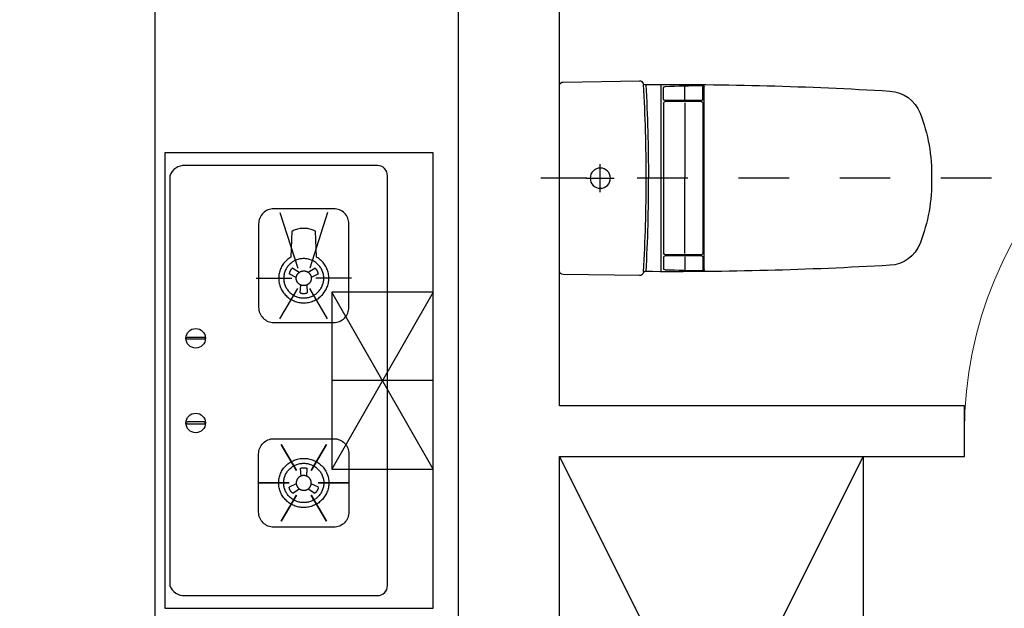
# Model space of a CAD drawing. Header units: millimetres. Extents: x 296296 to 297283, y 219875 to 220035.
# Tile 231 of 256: x 297180.11 to 297182.05, y 220012.39 to 220013.55. Entities that reach past the tile are written whole.
import ezdxf

# ---------------------------------------------------------------- set-up
doc = ezdxf.new("R2010")
doc.units = ezdxf.units.MM
doc.linetypes.add('185洋房-中间套（报建版）-旧规$0$洋房户型$0$DASH', pattern=[0.35, 0.25, -0.1])

# ---------------------------------------------------------------- blocks, each defined once
blk = doc.blocks.new('*U1171')
at = {"color": 253}
for p, q in [((600, 150), (-600, 150)), ((-600, 150), (-600, -450)), ((-600, 150), (600, -450)), ((600, 150), (-600, -450)), ((600, -450), (600, 150)), ((-600, -450), (600, -450))]:
    blk.add_line(p, q, dxfattribs=at)
blk = doc.blocks.new('185洋房-中间套（报建版）-旧规$0$洋房户型$0$13c')
at = {"color": 253, "linetype": '185洋房-中间套（报建版）-旧规$0$洋房户型$0$DASH'}
for p, q in [((89521.2, 114521), (89521.2, 115411.4)), ((89548.8, 115294.1), (89493.5, 115294.1)), ((89548.8, 115294.1), (89493.5, 115294.1))]:
    blk.add_line(p, q, dxfattribs=at)
at = {"color": 253}
for p, q in [((89521.2, 115321.8), (89521.2, 115266.5)), ((89706, 115173.6), (89335.9, 115173.6)), ((89364.8, 115169), (89342.8, 115169)), ((89367.8, 115094.3), (89367.8, 115166)), ((89369.9, 115094.3), (89369.9, 115166)), ((89372.9, 115169), (89669.5, 115169)), ((89672.5, 115094.3), (89672.5, 115166)), ((89674.6, 115094.3), (89674.6, 115166)), ((89677.6, 115169), (89699.6, 115169)), ((89366.1, 115126.9), (89339.8, 115126.9)), ((89372.1, 115126.9), (89521.4, 115126.9)), ((89670.3, 115126.9), (89521, 115126.9)), ((89676.3, 115126.9), (89702.6, 115126.9)), ((89364.8, 115091.3), (89340.9, 115091.3)), ((89701.5, 115088.8), (89340.9, 115088.8)), ((89372.9, 115091.3), (89669.5, 115091.3)), ((89677.6, 115091.3), (89701.5, 115091.3)), ((89521.2, 114639.6), (89521.2, 114639.6))]:
    blk.add_line(p, q, dxfattribs=at)
at = {"color": 253, "elevation": 0}
blk.add_lwpolyline([(89338.1, 115374.6, 0.40958), (89331.1, 115367.7), (89328.7, 115216.4, 0.340858), (89333.9, 115209.5, -0.338866), (89336.1, 115206.6, 0.016661), (89349, 114721.8, 0.297651), (89392.4, 114662.3, 0.100336), (89521.2, 114639.6, 0.100336), (89650, 114662.3, 0.297651), (89693.3, 114721.8, 0.016103), (89705.8, 115206.4, -0.353394), (89708.2, 115209.4, 0.356819), (89713.7, 115216.4), (89711.3, 115367.7, 0.409594), (89704.3, 115374.6)], format="xyb", close=True, dxfattribs=at)
at = {"color": 253}
blk.add_circle((89521.2, 115294.1), 20, dxfattribs=at)
for centre, radius, start, end in [((89518.9, 118504.5), 3305.4, 266.8293, 270.0402), ((89518.9, 118509.5), 3305.4, 266.8298, 270.0402), ((89523.6, 118512.5), 3308.4, 269.9584, 273.157), ((89523.6, 118507.6), 3308.4, 269.9584, 273.1576), ((94520.5, 114992.6), 5183.6, 178.082, 178.9026), ((89342.8, 115166), 3, 90, 178.082), ((89364.8, 115166), 3, 0, 90), ((89372.9, 115166), 3, 90, 180), ((89669.5, 115166), 3, 359.9972, 89.9972), ((89677.6, 115166), 3, 89.9972, 179.9972), ((89699.6, 115166), 3, 1.9152, 89.9972), ((84521.9, 114992.9), 5183.6, 1.0947, 1.9152), ((89340.9, 115094.3), 3, 178.8757, 270), ((89364.8, 115094.3), 3, 270, 0), ((89372.9, 115094.3), 3, 180, 270), ((89669.5, 115094.3), 3, 269.9972, 359.9972), ((89677.6, 115094.3), 3, 179.9972, 269.9972), ((89701.5, 115094.3), 3, 269.9972, 1.1215), ((89340.9, 115091.8), 3, 178.9026, 269.9983), ((89701.5, 115091.8), 3, 269.9989, 1.0947)]:
    blk.add_arc(centre, radius, start, end, dxfattribs=at)
blk = doc.blocks.new('185洋房-中间套（报建版）-旧规$0$185洋房-边套（报建版）$0$洋房户型$0$A$C98681575')
at = {"color": 253}
for p, q in [((252.6, 672.5), (265.6, 664)), ((283.3, 664), (296.3, 672.5)), ((259.7, 653.9), (245.7, 660.7)), ((303.3, 660.7), (289.2, 653.9)), ((267.5, 623.6), (268.6, 638.9)), ((280.4, 638.9), (281.4, 623.6)), ((530, 275), (330, 625)), ((530, 625), (330, 275)), ((267.5, 276.4), (268.6, 261.1)), ((280.4, 261.1), (281.4, 276.4)), ((259.7, 246.1), (245.7, 239.3)), ((252.6, 227.5), (265.6, 236.1)), ((283.3, 236.1), (296.3, 227.5)), ((303.3, 239.3), (289.2, 246.1))]:
    blk.add_line(p, q, dxfattribs=at)
for points in [[(0, 900), (0, 0), (530, 0), (530, 900)], [(229.9, 323.5), (260.1, 272.2)], [(319.1, 323.5), (288.8, 272.2)], [(185.3, 247.8), (245.7, 247.8)], [(363.7, 247.8), (303.2, 247.8)], [(229.9, 172), (260.1, 223.3)], [(319.1, 172), (288.8, 223.3)]]:
    blk.add_lwpolyline(points, close=True, dxfattribs=at)
for points in [[(440, 45), (440, 855, 0.414214), (420, 875), (40, 875, 0.324936), (10, 855), (10, 45, 0.324936), (40, 25), (420, 25, 0.414214)], [(215.3, 564.8), (333.7, 564.8, 0.414214), (363.7, 594.8), (363.7, 759.7, 0.414214), (333.7, 789.7), (215.3, 789.7, 0.414214), (185.3, 759.7), (185.3, 594.8, 0.414214)], [(44.6, 535.7), (77.4, 535.7, -1), (77.4, 531.7), (44.6, 531.7, -1)], [(44.6, 364.3), (77.4, 364.3, 1), (77.4, 368.3), (44.6, 368.3, 1)], [(215.3, 335.2), (333.7, 335.2, -0.414214), (363.7, 305.2), (363.7, 190.3, -0.414214), (333.7, 160.3), (215.3, 160.3, -0.414214), (185.3, 190.3), (185.3, 305.2, -0.414214)]]:
    blk.add_lwpolyline(points, format="xyb", close=True, dxfattribs=at)
for points in [[(227.4, 782.2), (262.6, 672.5)], [(321.5, 782.2), (286.4, 672.5)], [(180.3, 652.3), (250.7, 652.3)], [(368.6, 652.3), (298.3, 652.3)], [(227.4, 572.3), (262.6, 632.1)], [(321.5, 572.3), (286.4, 632.1)], [(530, 625), (330, 625), (330, 275), (530, 275)], [(530, 450), (330, 450)]]:
    blk.add_lwpolyline(points, dxfattribs=at)
for points in [[(224.9, 652.3, 0), (225, 649.9, 0), (225.2, 647.5, 0), (225.5, 645.1, 0), (225.9, 642.8, 0), (226.4, 640.4, 0), (227.1, 638.1, 0), (227.8, 635.9, 0), (228.7, 633.7, 0), (229.7, 631.5, 0), (230.8, 629.3, 0), (232, 627.3, 0), (233.3, 625.3, 0), (234.7, 623.3, 0), (236.2, 621.4, 0), (237.8, 619.6, 0), (239.4, 617.9, 0), (241.2, 616.2, 0), (243, 614.7, 0), (245, 613.2, 0), (246.9, 611.9, 0), (249, 610.6, 0), (251.1, 609.4, 0), (253.3, 608.3, 0), (255.5, 607.4, 0), (257.8, 606.5, 0), (260.1, 605.8, 0), (262.4, 605.1, 0), (264.8, 604.6, 0), (267.2, 604.2, 0), (269.6, 603.9, 0), (272, 603.7, 0), (274.5, 603.7, 0), (276.9, 603.7, 0), (279.3, 603.9, 0), (281.7, 604.2, 0), (284.1, 604.6, 0), (286.5, 605.1, 0), (288.9, 605.8, 0), (291.2, 606.5, 0), (293.4, 607.4, 0), (295.7, 608.3, 0), (297.8, 609.4, 0), (299.9, 610.6, 0), (302, 611.9, 0), (304, 613.2, 0), (305.9, 614.7, 0), (307.7, 616.2, 0), (309.5, 617.9, 0), (311.2, 619.6, 0), (312.8, 621.4, 0), (314.3, 623.3, 0), (315.7, 625.3, 0), (317, 627.3, 0), (318.2, 629.3, 0), (319.3, 631.5, 0), (320.2, 633.7, 0), (321.1, 635.9, 0), (321.9, 638.1, 0), (322.5, 640.4, 0), (323.1, 642.8, 0), (323.5, 645.1, 0), (323.8, 647.5, 0), (324, 649.9, 0), (324, 652.3, 0), (324, 654.6, 0), (323.8, 657, 0), (323.5, 659.4, 0), (323.1, 661.7, 0), (322.5, 664.1, 0), (321.9, 666.4, 0), (321.1, 668.6, 0), (320.2, 670.8, 0), (319.3, 673, 0), (318.2, 675.2, 0), (317, 677.2, 0), (315.7, 679.2, 0), (314.3, 681.2, 0), (312.8, 683.1, 0), (311.2, 684.9, 0), (309.5, 686.6, 0), (307.7, 688.3, 0), (305.9, 689.8, 0), (304, 691.3, 0), (302, 692.7, 0), (299.9, 693.9, 0), (297.8, 745.1, 0), (295.7, 746.2, 0), (293.4, 747.1, 0), (291.2, 748, 0), (288.9, 748.8, 0), (286.5, 749.4, 0), (284.1, 749.9, 0), (281.7, 750.3, 0), (279.3, 750.6, 0), (276.9, 750.8, 0), (274.5, 750.8, 0), (272, 750.8, 0), (269.6, 750.6, 0), (267.2, 750.3, 0), (264.8, 749.9, 0), (262.4, 749.4, 0), (260.1, 748.8, 0), (257.8, 748, 0), (255.5, 747.1, 0), (253.3, 746.2, 0), (251.1, 745.1, 0), (249, 693.9, 0), (246.9, 692.7, 0), (245, 691.3, 0), (243, 689.8, 0), (241.2, 688.3, 0), (239.4, 686.6, 0), (237.8, 684.9, 0), (236.2, 683.1, 0), (234.7, 681.2, 0), (233.3, 679.2, 0), (232, 677.2, 0), (230.8, 675.2, 0), (229.7, 673, 0), (228.7, 670.8, 0), (227.8, 668.6, 0), (227.1, 666.4, 0), (226.4, 664.1, 0), (225.9, 661.7, 0), (225.5, 659.4, 0), (225.2, 657, 0), (225, 654.6, 0), (224.9, 652.3, 0)], [(234.8, 652.3, 0), (234.9, 650.3, 0), (235, 648.4, 0), (235.3, 646.5, 0), (235.6, 644.7, 0), (236, 642.8, 0), (236.5, 641, 0), (237.1, 639.2, 0), (237.8, 637.4, 0), (238.6, 635.6, 0), (239.5, 633.9, 0), (240.5, 632.3, 0), (241.5, 630.7, 0), (242.6, 629.1, 0), (243.8, 627.6, 0), (245.1, 626.1, 0), (246.4, 624.8, 0), (247.8, 623.5, 0), (249.3, 622.2, 0), (250.9, 621, 0), (252.4, 619.9, 0), (254.1, 618.9, 0), (255.8, 618, 0), (257.5, 617.1, 0), (259.3, 616.3, 0), (261.1, 615.7, 0), (263, 615.1, 0), (264.8, 614.5, 0), (266.7, 614.1, 0), (268.7, 613.8, 0), (270.6, 613.6, 0), (272.5, 613.4, 0), (274.5, 613.4, 0), (276.4, 613.4, 0), (278.4, 613.6, 0), (280.3, 613.8, 0), (282.2, 614.1, 0), (284.1, 614.5, 0), (286, 615.1, 0), (287.8, 615.7, 0), (289.6, 616.3, 0), (291.4, 617.1, 0), (293.2, 618, 0), (294.8, 618.9, 0), (296.5, 619.9, 0), (298.1, 621, 0), (299.6, 622.2, 0), (301.1, 623.5, 0), (302.5, 624.8, 0), (303.8, 626.1, 0), (305.1, 627.6, 0), (306.3, 629.1, 0), (307.4, 630.7, 0), (308.5, 632.3, 0), (309.4, 633.9, 0), (310.3, 635.6, 0), (311.1, 637.4, 0), (311.8, 639.2, 0), (312.4, 641, 0), (312.9, 642.8, 0), (313.3, 644.7, 0), (313.7, 646.5, 0), (313.9, 648.4, 0), (314.1, 650.3, 0), (314.1, 652.3, 0), (314.1, 654.2, 0), (313.9, 656.1, 0), (313.7, 658, 0), (313.3, 659.8, 0), (312.9, 661.7, 0), (312.4, 663.5, 0), (311.8, 665.3, 0), (311.1, 667.1, 0), (310.3, 668.9, 0), (309.4, 670.6, 0), (308.5, 672.2, 0), (307.4, 673.8, 0), (306.3, 675.4, 0), (305.1, 676.9, 0), (303.8, 678.4, 0), (302.5, 679.7, 0), (301.1, 681.1, 0), (299.6, 682.3, 0), (298.1, 683.5, 0), (296.5, 684.6, 0), (294.8, 685.6, 0), (293.2, 686.5, 0), (291.4, 687.4, 0), (289.6, 688.2, 0), (287.8, 688.9, 0), (286, 689.5, 0), (284.1, 690, 0), (282.2, 690.4, 0), (280.3, 690.7, 0), (278.4, 690.9, 0), (276.4, 691.1, 0), (274.5, 691.1, 0), (272.5, 691.1, 0), (270.6, 690.9, 0), (268.7, 690.7, 0), (266.7, 690.4, 0), (264.8, 690, 0), (263, 689.5, 0), (261.1, 688.9, 0), (259.3, 688.2, 0), (257.5, 687.4, 0), (255.8, 686.5, 0), (254.1, 685.6, 0), (252.4, 684.6, 0), (250.9, 683.5, 0), (249.3, 682.3, 0), (247.8, 681.1, 0), (246.4, 679.7, 0), (245.1, 678.4, 0), (243.8, 676.9, 0), (242.6, 675.4, 0), (241.5, 673.8, 0), (240.5, 672.2, 0), (239.5, 670.6, 0), (238.6, 668.9, 0), (237.8, 667.1, 0), (237.1, 665.3, 0), (236.5, 663.5, 0), (236, 661.7, 0), (235.6, 659.8, 0), (235.3, 658, 0), (235, 656.1, 0), (234.9, 654.2, 0), (234.8, 652.3, 0)], [(252.6, 672.5, 0), (252.5, 672.4, 0), (252.4, 672.3, 0), (252.4, 672.3, 0), (252.3, 672.2, 0), (252.2, 672.1, 0), (252.1, 672.1, 0), (252, 672, 0), (251.9, 671.9, 0), (251.8, 671.9, 0), (251.7, 671.8, 0), (251.7, 671.7, 0), (251.6, 671.7, 0), (251.5, 671.6, 0), (251.4, 671.5, 0), (251.3, 671.5, 0), (251.2, 671.4, 0), (251.1, 671.3, 0), (251.1, 671.2, 0), (251, 671.2, 0), (250.9, 671.1, 0), (250.8, 671, 0), (250.7, 670.9, 0), (250.7, 670.9, 0), (250.6, 670.8, 0), (250.5, 670.7, 0), (250.4, 670.6, 0), (250.3, 670.5, 0), (250.3, 670.5, 0), (250.2, 670.4, 0), (250.1, 670.3, 0), (250, 670.2, 0), (250, 670.1, 0), (249.9, 670.1, 0), (249.8, 670, 0), (249.7, 669.9, 0), (249.7, 669.8, 0), (249.6, 669.7, 0), (249.5, 669.6, 0), (249.5, 669.6, 0), (249.4, 669.5, 0), (249.3, 669.4, 0), (249.2, 669.3, 0), (249.2, 669.2, 0), (249.1, 669.1, 0), (249, 669, 0), (249, 669, 0), (248.9, 668.9, 0), (248.8, 668.8, 0), (248.8, 668.7, 0), (248.7, 668.6, 0), (248.6, 668.5, 0), (248.6, 668.4, 0), (248.5, 668.3, 0), (248.5, 668.2, 0), (248.4, 668.2, 0), (248.3, 668.1, 0), (248.3, 668, 0), (248.2, 667.9, 0), (248.2, 667.8, 0), (248.1, 667.7, 0), (248, 667.6, 0), (248, 667.5, 0), (247.9, 667.4, 0), (247.9, 667.3, 0), (247.8, 667.2, 0), (247.8, 667.1, 0), (247.7, 667, 0), (247.6, 666.9, 0), (247.6, 666.8, 0), (247.5, 666.7, 0), (247.5, 666.6, 0), (247.4, 666.5, 0), (247.4, 666.4, 0), (247.3, 666.4, 0), (247.3, 666.3, 0), (247.2, 666.2, 0), (247.2, 666.1, 0), (247.1, 666, 0), (247.1, 665.9, 0), (247.1, 665.8, 0), (247, 665.7, 0), (247, 665.6, 0), (246.9, 665.5, 0), (246.9, 665.4, 0), (246.8, 665.3, 0), (246.8, 665.1, 0), (246.8, 665, 0), (246.7, 664.9, 0), (246.7, 664.8, 0), (246.6, 664.7, 0), (246.6, 664.6, 0), (246.6, 664.5, 0), (246.5, 664.4, 0), (246.5, 664.3, 0), (246.5, 664.2, 0), (246.4, 664.1, 0), (246.4, 664, 0), (246.4, 663.9, 0), (246.3, 663.8, 0), (246.3, 663.7, 0), (246.3, 663.6, 0), (246.2, 663.5, 0), (246.2, 663.4, 0), (246.2, 663.3, 0), (246.1, 663.2, 0), (246.1, 663.1, 0), (246.1, 663, 0), (246.1, 662.9, 0), (246, 662.7, 0), (246, 662.6, 0), (246, 662.5, 0), (246, 662.4, 0), (245.9, 662.3, 0), (245.9, 662.2, 0), (245.9, 662.1, 0), (245.9, 662, 0), (245.9, 661.9, 0), (245.8, 661.8, 0), (245.8, 661.7, 0), (245.8, 661.6, 0), (245.8, 661.5, 0), (245.8, 661.3, 0), (245.8, 661.2, 0), (245.7, 661.1, 0), (245.7, 661, 0), (245.7, 660.9, 0), (245.7, 660.8, 0), (245.7, 660.7, 0)], [(259.6, 652.3, 0), (259.6, 652.6, 0), (259.6, 653, 0), (259.6, 653.3, 0), (259.7, 653.7, 0), (259.7, 654, 0), (259.8, 654.4, 0), (259.8, 654.7, 0), (259.9, 655.1, 0), (260, 655.4, 0), (260.1, 655.8, 0), (260.1, 656.1, 0), (260.2, 656.5, 0), (260.4, 656.8, 0), (260.5, 657.2, 0), (260.6, 657.5, 0), (260.7, 657.8, 0), (260.9, 658.2, 0), (261, 658.5, 0), (261.2, 658.8, 0), (261.4, 659.1, 0), (261.5, 659.4, 0), (261.7, 659.7, 0), (261.9, 660.1, 0), (262.1, 660.4, 0), (262.3, 660.6, 0), (262.5, 660.9, 0), (262.8, 661.2, 0), (263, 661.5, 0), (263.2, 661.8, 0), (263.5, 662, 0), (263.7, 662.3, 0), (264, 662.6, 0), (264.2, 662.8, 0), (264.5, 663.1, 0), (264.8, 663.3, 0), (265, 663.5, 0), (265.3, 663.7, 0), (265.6, 664, 0), (265.9, 664.2, 0), (266.2, 664.4, 0), (266.5, 664.6, 0), (266.8, 664.8, 0), (267.1, 664.9, 0), (267.5, 665.1, 0), (267.8, 665.3, 0), (268.1, 665.4, 0), (268.4, 665.6, 0), (268.8, 665.7, 0), (269.1, 665.9, 0), (269.5, 666, 0), (269.8, 666.1, 0), (270.2, 666.2, 0), (270.5, 666.3, 0), (270.9, 666.4, 0), (271.2, 666.5, 0), (271.6, 666.6, 0), (271.9, 666.6, 0), (272.3, 666.7, 0), (272.6, 666.7, 0), (273, 666.8, 0), (273.4, 666.8, 0), (273.7, 666.8, 0), (274.1, 666.8, 0), (274.5, 666.8, 0), (274.8, 666.8, 0), (275.2, 666.8, 0), (275.6, 666.8, 0), (275.9, 666.8, 0), (276.3, 666.7, 0), (276.7, 666.7, 0), (277, 666.6, 0), (277.4, 666.6, 0), (277.7, 666.5, 0), (278.1, 666.4, 0), (278.4, 666.3, 0), (278.8, 666.2, 0), (279.1, 666.1, 0), (279.5, 666, 0), (279.8, 665.9, 0), (280.2, 665.7, 0), (280.5, 665.6, 0), (280.8, 665.4, 0), (281.2, 665.3, 0), (281.5, 665.1, 0), (281.8, 664.9, 0), (282.1, 664.8, 0), (282.4, 664.6, 0), (282.7, 664.4, 0), (283, 664.2, 0), (283.3, 664, 0), (283.6, 663.7, 0), (283.9, 663.5, 0), (284.2, 663.3, 0), (284.5, 663.1, 0), (284.7, 662.8, 0), (285, 662.6, 0), (285.2, 662.3, 0), (285.5, 662, 0), (285.7, 661.8, 0), (286, 661.5, 0), (286.2, 661.2, 0), (286.4, 660.9, 0), (286.6, 660.6, 0), (286.8, 660.4, 0), (287, 660.1, 0), (287.2, 659.7, 0), (287.4, 659.4, 0), (287.6, 659.1, 0), (287.7, 658.8, 0), (287.9, 658.5, 0), (288.1, 658.2, 0), (288.2, 657.8, 0), (288.3, 657.5, 0), (288.5, 657.2, 0), (288.6, 656.8, 0), (288.7, 656.5, 0), (288.8, 656.1, 0), (288.9, 655.8, 0), (289, 655.4, 0), (289, 655.1, 0), (289.1, 654.7, 0), (289.2, 654.4, 0), (289.2, 654, 0), (289.3, 653.7, 0), (289.3, 653.3, 0), (289.3, 653, 0), (289.3, 652.6, 0), (289.3, 652.3, 0)], [(303.3, 660.7, 0), (303.2, 660.8, 0), (303.2, 660.9, 0), (303.2, 661, 0), (303.2, 661.1, 0), (303.2, 661.2, 0), (303.2, 661.3, 0), (303.2, 661.5, 0), (303.1, 661.6, 0), (303.1, 661.7, 0), (303.1, 661.8, 0), (303.1, 661.9, 0), (303.1, 662, 0), (303, 662.1, 0), (303, 662.2, 0), (303, 662.3, 0), (303, 662.4, 0), (303, 662.5, 0), (302.9, 662.6, 0), (302.9, 662.7, 0), (302.9, 662.9, 0), (302.9, 663, 0), (302.8, 663.1, 0), (302.8, 663.2, 0), (302.8, 663.3, 0), (302.7, 663.4, 0), (302.7, 663.5, 0), (302.7, 663.6, 0), (302.7, 663.7, 0), (302.6, 663.8, 0), (302.6, 663.9, 0), (302.6, 664, 0), (302.5, 664.1, 0), (302.5, 664.2, 0), (302.5, 664.3, 0), (302.4, 664.4, 0), (302.4, 664.5, 0), (302.3, 664.6, 0), (302.3, 664.7, 0), (302.3, 664.8, 0), (302.2, 664.9, 0), (302.2, 665, 0), (302.1, 665.1, 0), (302.1, 665.3, 0), (302.1, 665.4, 0), (302, 665.5, 0), (302, 665.6, 0), (301.9, 665.7, 0), (301.9, 665.8, 0), (301.8, 665.9, 0), (301.8, 666, 0), (301.7, 666.1, 0), (301.7, 666.2, 0), (301.6, 666.3, 0), (301.6, 666.4, 0), (301.5, 666.4, 0), (301.5, 666.5, 0), (301.4, 666.6, 0), (301.4, 666.7, 0), (301.3, 666.8, 0), (301.3, 666.9, 0), (301.2, 667, 0), (301.2, 667.1, 0), (301.1, 667.2, 0), (301.1, 667.3, 0), (301, 667.4, 0), (301, 667.5, 0), (300.9, 667.6, 0), (300.8, 667.7, 0), (300.8, 667.8, 0), (300.7, 667.9, 0), (300.7, 668, 0), (300.6, 668.1, 0), (300.5, 668.2, 0), (300.5, 668.2, 0), (300.4, 668.3, 0), (300.4, 668.4, 0), (300.3, 668.5, 0), (300.2, 668.6, 0), (300.2, 668.7, 0), (300.1, 668.8, 0), (300, 668.9, 0), (300, 669, 0), (299.9, 669, 0), (299.8, 669.1, 0), (299.8, 669.2, 0), (299.7, 669.3, 0), (299.6, 669.4, 0), (299.6, 669.5, 0), (299.5, 669.6, 0), (299.4, 669.6, 0), (299.3, 669.7, 0), (299.3, 669.8, 0), (299.2, 669.9, 0), (299.1, 670, 0), (299, 670.1, 0), (299, 670.1, 0), (298.9, 670.2, 0), (298.8, 670.3, 0), (298.7, 670.4, 0), (298.7, 670.5, 0), (298.6, 670.5, 0), (298.5, 670.6, 0), (298.4, 670.7, 0), (298.4, 670.8, 0), (298.3, 670.9, 0), (298.2, 670.9, 0), (298.1, 671, 0), (298, 671.1, 0), (298, 671.2, 0), (297.9, 671.2, 0), (297.8, 671.3, 0), (297.7, 671.4, 0), (297.6, 671.5, 0), (297.5, 671.5, 0), (297.5, 671.6, 0), (297.4, 671.7, 0), (297.3, 671.7, 0), (297.2, 671.8, 0), (297.1, 671.9, 0), (297, 671.9, 0), (296.9, 672, 0), (296.8, 672.1, 0), (296.8, 672.1, 0), (296.7, 672.2, 0), (296.6, 672.3, 0), (296.5, 672.3, 0), (296.4, 672.4, 0), (296.3, 672.5, 0)], [(289.3, 652.3, 0), (289.3, 651.9, 0), (289.3, 651.5, 0), (289.3, 651.2, 0), (289.3, 650.8, 0), (289.2, 650.5, 0), (289.2, 650.1, 0), (289.1, 649.8, 0), (289, 649.4, 0), (289, 649.1, 0), (288.9, 648.7, 0), (288.8, 648.4, 0), (288.7, 648, 0), (288.6, 647.7, 0), (288.5, 647.3, 0), (288.3, 647, 0), (288.2, 646.7, 0), (288.1, 646.3, 0), (287.9, 646, 0), (287.7, 645.7, 0), (287.6, 645.4, 0), (287.4, 645.1, 0), (287.2, 644.8, 0), (287, 644.5, 0), (286.8, 644.2, 0), (286.6, 643.9, 0), (286.4, 643.6, 0), (286.2, 643.3, 0), (286, 643, 0), (285.7, 642.7, 0), (285.5, 642.5, 0), (285.2, 642.2, 0), (285, 641.9, 0), (284.7, 641.7, 0), (284.5, 641.5, 0), (284.2, 641.2, 0), (283.9, 641, 0), (283.6, 640.8, 0), (283.3, 640.5, 0), (283, 640.3, 0), (282.7, 640.1, 0), (282.4, 639.9, 0), (282.1, 639.7, 0), (281.8, 639.6, 0), (281.5, 639.4, 0), (281.2, 639.2, 0), (280.8, 639.1, 0), (280.5, 638.9, 0), (280.2, 638.8, 0), (279.8, 638.7, 0), (279.5, 638.5, 0), (279.1, 638.4, 0), (278.8, 638.3, 0), (278.4, 638.2, 0), (278.1, 638.1, 0), (277.7, 638, 0), (277.4, 638, 0), (277, 637.9, 0), (276.7, 637.8, 0), (276.3, 637.8, 0), (275.9, 637.7, 0), (275.6, 637.7, 0), (275.2, 637.7, 0), (274.8, 637.7, 0), (274.5, 637.7, 0), (274.1, 637.7, 0), (273.7, 637.7, 0), (273.4, 637.7, 0), (273, 637.7, 0), (272.6, 637.8, 0), (272.3, 637.8, 0), (271.9, 637.9, 0), (271.6, 638, 0), (271.2, 638, 0), (270.9, 638.1, 0), (270.5, 638.2, 0), (270.2, 638.3, 0), (269.8, 638.4, 0), (269.5, 638.5, 0), (269.1, 638.7, 0), (268.8, 638.8, 0), (268.4, 638.9, 0), (268.1, 639.1, 0), (267.8, 639.2, 0), (267.5, 639.4, 0), (267.1, 639.6, 0), (266.8, 639.7, 0), (266.5, 639.9, 0), (266.2, 640.1, 0), (265.9, 640.3, 0), (265.6, 640.5, 0), (265.3, 640.8, 0), (265, 641, 0), (264.8, 641.2, 0), (264.5, 641.5, 0), (264.2, 641.7, 0), (264, 641.9, 0), (263.7, 642.2, 0), (263.5, 642.5, 0), (263.2, 642.7, 0), (263, 643, 0), (262.8, 643.3, 0), (262.5, 643.6, 0), (262.3, 643.9, 0), (262.1, 644.2, 0), (261.9, 644.5, 0), (261.7, 644.8, 0), (261.5, 645.1, 0), (261.4, 645.4, 0), (261.2, 645.7, 0), (261, 646, 0), (260.9, 646.3, 0), (260.7, 646.7, 0), (260.6, 647, 0), (260.5, 647.3, 0), (260.4, 647.7, 0), (260.2, 648, 0), (260.1, 648.4, 0), (260.1, 648.7, 0), (260, 649.1, 0), (259.9, 649.4, 0), (259.8, 649.8, 0), (259.8, 650.1, 0), (259.7, 650.5, 0), (259.7, 650.8, 0), (259.6, 651.2, 0), (259.6, 651.5, 0), (259.6, 651.9, 0), (259.6, 652.3, 0)], [(267.5, 623.6, 0), (267.6, 623.5, 0), (267.7, 623.5, 0), (267.8, 623.5, 0), (267.9, 623.4, 0), (268, 623.4, 0), (268.1, 623.3, 0), (268.3, 623.3, 0), (268.4, 623.3, 0), (268.5, 623.2, 0), (268.6, 623.2, 0), (268.7, 623.1, 0), (268.8, 623.1, 0), (268.9, 623.1, 0), (269, 623, 0), (269.1, 623, 0), (269.2, 623, 0), (269.3, 622.9, 0), (269.4, 622.9, 0), (269.5, 622.9, 0), (269.6, 622.8, 0), (269.7, 622.8, 0), (269.8, 622.8, 0), (269.9, 622.7, 0), (270.1, 622.7, 0), (270.2, 622.7, 0), (270.3, 622.6, 0), (270.4, 622.6, 0), (270.5, 622.6, 0), (270.6, 622.6, 0), (270.7, 622.5, 0), (270.8, 622.5, 0), (270.9, 622.5, 0), (271, 622.5, 0), (271.1, 622.5, 0), (271.2, 622.4, 0), (271.4, 622.4, 0), (271.5, 622.4, 0), (271.6, 622.4, 0), (271.7, 622.4, 0), (271.8, 622.3, 0), (271.9, 622.3, 0), (272, 622.3, 0), (272.1, 622.3, 0), (272.2, 622.3, 0), (272.4, 622.3, 0), (272.5, 622.2, 0), (272.6, 622.2, 0), (272.7, 622.2, 0), (272.8, 622.2, 0), (272.9, 622.2, 0), (273, 622.2, 0), (273.1, 622.2, 0), (273.2, 622.2, 0), (273.4, 622.2, 0), (273.5, 622.2, 0), (273.6, 622.1, 0), (273.7, 622.1, 0), (273.8, 622.1, 0), (273.9, 622.1, 0), (274, 622.1, 0), (274.1, 622.1, 0), (274.2, 622.1, 0), (274.4, 622.1, 0), (274.5, 622.1, 0), (274.6, 622.1, 0), (274.7, 622.1, 0), (274.8, 622.1, 0), (274.9, 622.1, 0), (275, 622.1, 0), (275.1, 622.1, 0), (275.3, 622.1, 0), (275.4, 622.1, 0), (275.5, 622.2, 0), (275.6, 622.2, 0), (275.7, 622.2, 0), (275.8, 622.2, 0), (275.9, 622.2, 0), (276, 622.2, 0), (276.1, 622.2, 0), (276.3, 622.2, 0), (276.4, 622.2, 0), (276.5, 622.2, 0), (276.6, 622.3, 0), (276.7, 622.3, 0), (276.8, 622.3, 0), (276.9, 622.3, 0), (277, 622.3, 0), (277.1, 622.3, 0), (277.2, 622.4, 0), (277.4, 622.4, 0), (277.5, 622.4, 0), (277.6, 622.4, 0), (277.7, 622.4, 0), (277.8, 622.5, 0), (277.9, 622.5, 0), (278, 622.5, 0), (278.1, 622.5, 0), (278.2, 622.5, 0), (278.3, 622.6, 0), (278.5, 622.6, 0), (278.6, 622.6, 0), (278.7, 622.6, 0), (278.8, 622.7, 0), (278.9, 622.7, 0), (279, 622.7, 0), (279.1, 622.8, 0), (279.2, 622.8, 0), (279.3, 622.8, 0), (279.4, 622.9, 0), (279.5, 622.9, 0), (279.6, 622.9, 0), (279.7, 623, 0), (279.8, 623, 0), (280, 623, 0), (280.1, 623.1, 0), (280.2, 623.1, 0), (280.3, 623.1, 0), (280.4, 623.2, 0), (280.5, 623.2, 0), (280.6, 623.3, 0), (280.7, 623.3, 0), (280.8, 623.3, 0), (280.9, 623.4, 0), (281, 623.4, 0), (281.1, 623.5, 0), (281.2, 623.5, 0), (281.3, 623.5, 0), (281.4, 623.6, 0)], [(224.9, 247.8, 0), (225, 250.1, 0), (225.2, 252.5, 0), (225.5, 254.9, 0), (225.9, 257.2, 0), (226.4, 259.6, 0), (227.1, 261.9, 0), (227.8, 264.1, 0), (228.7, 266.3, 0), (229.7, 268.5, 0), (230.8, 270.7, 0), (232, 272.7, 0), (233.3, 274.7, 0), (234.7, 276.7, 0), (236.2, 278.6, 0), (237.8, 280.4, 0), (239.4, 282.1, 0), (241.2, 283.8, 0), (243, 285.3, 0), (245, 286.8, 0), (246.9, 288.2, 0), (249, 289.4, 0), (251.1, 290.6, 0), (253.3, 291.7, 0), (255.5, 292.6, 0), (257.8, 293.5, 0), (260.1, 294.3, 0), (262.4, 294.9, 0), (264.8, 295.4, 0), (267.2, 295.8, 0), (269.6, 296.1, 0), (272, 296.3, 0), (274.5, 296.3, 0), (276.9, 296.3, 0), (279.3, 296.1, 0), (281.7, 295.8, 0), (284.1, 295.4, 0), (286.5, 294.9, 0), (288.9, 294.3, 0), (291.2, 293.5, 0), (293.4, 292.6, 0), (295.7, 291.7, 0), (297.8, 290.6, 0), (299.9, 289.4, 0), (302, 288.2, 0), (304, 286.8, 0), (305.9, 285.3, 0), (307.7, 283.8, 0), (309.5, 282.1, 0), (311.2, 280.4, 0), (312.8, 278.6, 0), (314.3, 276.7, 0), (315.7, 274.7, 0), (317, 272.7, 0), (318.2, 270.7, 0), (319.3, 268.5, 0), (320.2, 266.3, 0), (321.1, 264.1, 0), (321.9, 261.9, 0), (322.5, 259.6, 0), (323.1, 257.2, 0), (323.5, 254.9, 0), (323.8, 252.5, 0), (324, 250.1, 0), (324, 247.8, 0), (324, 245.4, 0), (323.8, 243, 0), (323.5, 240.6, 0), (323.1, 238.3, 0), (322.5, 235.9, 0), (321.9, 233.6, 0), (321.1, 231.4, 0), (320.2, 229.2, 0), (319.3, 227, 0), (318.2, 224.8, 0), (317, 222.8, 0), (315.7, 220.8, 0), (314.3, 218.8, 0), (312.8, 216.9, 0), (311.2, 215.1, 0), (309.5, 213.4, 0), (307.7, 211.8, 0), (305.9, 210.2, 0), (304, 208.7, 0), (302, 207.4, 0), (299.9, 206.1, 0), (297.8, 204.9, 0), (295.7, 203.8, 0), (293.4, 202.9, 0), (291.2, 202, 0), (288.9, 201.3, 0), (286.5, 200.6, 0), (284.1, 200.1, 0), (281.7, 199.7, 0), (279.3, 199.4, 0), (276.9, 199.2, 0), (274.5, 199.2, 0), (272, 199.2, 0), (269.6, 199.4, 0), (267.2, 199.7, 0), (264.8, 200.1, 0), (262.4, 200.6, 0), (260.1, 201.3, 0), (257.8, 202, 0), (255.5, 202.9, 0), (253.3, 203.8, 0), (251.1, 204.9, 0), (249, 206.1, 0), (246.9, 207.4, 0), (245, 208.7, 0), (243, 210.2, 0), (241.2, 211.8, 0), (239.4, 213.4, 0), (237.8, 215.1, 0), (236.2, 216.9, 0), (234.7, 218.8, 0), (233.3, 220.8, 0), (232, 222.8, 0), (230.8, 224.8, 0), (229.7, 227, 0), (228.7, 229.2, 0), (227.8, 231.4, 0), (227.1, 233.6, 0), (226.4, 235.9, 0), (225.9, 238.3, 0), (225.5, 240.6, 0), (225.2, 243, 0), (225, 245.4, 0), (224.9, 247.8, 0)], [(234.8, 247.8, 0), (234.9, 249.7, 0), (235, 251.6, 0), (235.3, 253.5, 0), (235.6, 255.3, 0), (236, 257.2, 0), (236.5, 259, 0), (237.1, 260.8, 0), (237.8, 262.6, 0), (238.6, 264.4, 0), (239.5, 266.1, 0), (240.5, 267.7, 0), (241.5, 269.4, 0), (242.6, 270.9, 0), (243.8, 272.4, 0), (245.1, 273.9, 0), (246.4, 275.2, 0), (247.8, 276.6, 0), (249.3, 277.8, 0), (250.9, 279, 0), (252.4, 280.1, 0), (254.1, 281.1, 0), (255.8, 282, 0), (257.5, 282.9, 0), (259.3, 283.7, 0), (261.1, 284.4, 0), (263, 285, 0), (264.8, 285.5, 0), (266.7, 285.9, 0), (268.7, 286.2, 0), (270.6, 286.4, 0), (272.5, 286.6, 0), (274.5, 286.6, 0), (276.4, 286.6, 0), (278.4, 286.4, 0), (280.3, 286.2, 0), (282.2, 285.9, 0), (284.1, 285.5, 0), (286, 285, 0), (287.8, 284.4, 0), (289.6, 283.7, 0), (291.4, 282.9, 0), (293.2, 282, 0), (294.8, 281.1, 0), (296.5, 280.1, 0), (298.1, 279, 0), (299.6, 277.8, 0), (301.1, 276.6, 0), (302.5, 275.2, 0), (303.8, 273.9, 0), (305.1, 272.4, 0), (306.3, 270.9, 0), (307.4, 269.4, 0), (308.5, 267.7, 0), (309.4, 266.1, 0), (310.3, 264.4, 0), (311.1, 262.6, 0), (311.8, 260.8, 0), (312.4, 259, 0), (312.9, 257.2, 0), (313.3, 255.3, 0), (313.7, 253.5, 0), (313.9, 251.6, 0), (314.1, 249.7, 0), (314.1, 247.8, 0), (314.1, 245.8, 0), (313.9, 243.9, 0), (313.7, 242.1, 0), (313.3, 240.2, 0), (312.9, 238.3, 0), (312.4, 236.5, 0), (311.8, 234.7, 0), (311.1, 232.9, 0), (310.3, 231.1, 0), (309.4, 229.4, 0), (308.5, 227.8, 0), (307.4, 226.2, 0), (306.3, 224.6, 0), (305.1, 223.1, 0), (303.8, 221.6, 0), (302.5, 220.3, 0), (301.1, 219, 0), (299.6, 217.7, 0), (298.1, 216.5, 0), (296.5, 215.4, 0), (294.8, 214.4, 0), (293.2, 213.5, 0), (291.4, 212.6, 0), (289.6, 211.8, 0), (287.8, 211.2, 0), (286, 210.6, 0), (284.1, 210, 0), (282.2, 209.6, 0), (280.3, 209.3, 0), (278.4, 209.1, 0), (276.4, 208.9, 0), (274.5, 208.9, 0), (272.5, 208.9, 0), (270.6, 209.1, 0), (268.7, 209.3, 0), (266.7, 209.6, 0), (264.8, 210, 0), (263, 210.6, 0), (261.1, 211.2, 0), (259.3, 211.8, 0), (257.5, 212.6, 0), (255.8, 213.5, 0), (254.1, 214.4, 0), (252.4, 215.4, 0), (250.9, 216.5, 0), (249.3, 217.7, 0), (247.8, 219, 0), (246.4, 220.3, 0), (245.1, 221.6, 0), (243.8, 223.1, 0), (242.6, 224.6, 0), (241.5, 226.2, 0), (240.5, 227.8, 0), (239.5, 229.4, 0), (238.6, 231.1, 0), (237.8, 232.9, 0), (237.1, 234.7, 0), (236.5, 236.5, 0), (236, 238.3, 0), (235.6, 240.2, 0), (235.3, 242.1, 0), (235, 243.9, 0), (234.9, 245.8, 0), (234.8, 247.8, 0)], [(267.5, 276.4, 0), (267.6, 276.5, 0), (267.7, 276.5, 0), (267.8, 276.5, 0), (267.9, 276.6, 0), (268, 276.6, 0), (268.1, 276.7, 0), (268.3, 276.7, 0), (268.4, 276.8, 0), (268.5, 276.8, 0), (268.6, 276.8, 0), (268.7, 276.9, 0), (268.8, 276.9, 0), (268.9, 276.9, 0), (269, 277, 0), (269.1, 277, 0), (269.2, 277.1, 0), (269.3, 277.1, 0), (269.4, 277.1, 0), (269.5, 277.2, 0), (269.6, 277.2, 0), (269.7, 277.2, 0), (269.8, 277.2, 0), (269.9, 277.3, 0), (270.1, 277.3, 0), (270.2, 277.3, 0), (270.3, 277.4, 0), (270.4, 277.4, 0), (270.5, 277.4, 0), (270.6, 277.4, 0), (270.7, 277.5, 0), (270.8, 277.5, 0), (270.9, 277.5, 0), (271, 277.5, 0), (271.1, 277.6, 0), (271.2, 277.6, 0), (271.4, 277.6, 0), (271.5, 277.6, 0), (271.6, 277.6, 0), (271.7, 277.7, 0), (271.8, 277.7, 0), (271.9, 277.7, 0), (272, 277.7, 0), (272.1, 277.7, 0), (272.2, 277.7, 0), (272.4, 277.7, 0), (272.5, 277.8, 0), (272.6, 277.8, 0), (272.7, 277.8, 0), (272.8, 277.8, 0), (272.9, 277.8, 0), (273, 277.8, 0), (273.1, 277.8, 0), (273.2, 277.8, 0), (273.4, 277.8, 0), (273.5, 277.9, 0), (273.6, 277.9, 0), (273.7, 277.9, 0), (273.8, 277.9, 0), (273.9, 277.9, 0), (274, 277.9, 0), (274.1, 277.9, 0), (274.2, 277.9, 0), (274.4, 277.9, 0), (274.5, 277.9, 0), (274.6, 277.9, 0), (274.7, 277.9, 0), (274.8, 277.9, 0), (274.9, 277.9, 0), (275, 277.9, 0), (275.1, 277.9, 0), (275.3, 277.9, 0), (275.4, 277.9, 0), (275.5, 277.9, 0), (275.6, 277.8, 0), (275.7, 277.8, 0), (275.8, 277.8, 0), (275.9, 277.8, 0), (276, 277.8, 0), (276.1, 277.8, 0), (276.3, 277.8, 0), (276.4, 277.8, 0), (276.5, 277.8, 0), (276.6, 277.7, 0), (276.7, 277.7, 0), (276.8, 277.7, 0), (276.9, 277.7, 0), (277, 277.7, 0), (277.1, 277.7, 0), (277.2, 277.7, 0), (277.4, 277.6, 0), (277.5, 277.6, 0), (277.6, 277.6, 0), (277.7, 277.6, 0), (277.8, 277.6, 0), (277.9, 277.5, 0), (278, 277.5, 0), (278.1, 277.5, 0), (278.2, 277.5, 0), (278.3, 277.4, 0), (278.5, 277.4, 0), (278.6, 277.4, 0), (278.7, 277.4, 0), (278.8, 277.3, 0), (278.9, 277.3, 0), (279, 277.3, 0), (279.1, 277.2, 0), (279.2, 277.2, 0), (279.3, 277.2, 0), (279.4, 277.2, 0), (279.5, 277.1, 0), (279.6, 277.1, 0), (279.7, 277.1, 0), (279.8, 277, 0), (280, 277, 0), (280.1, 276.9, 0), (280.2, 276.9, 0), (280.3, 276.9, 0), (280.4, 276.8, 0), (280.5, 276.8, 0), (280.6, 276.8, 0), (280.7, 276.7, 0), (280.8, 276.7, 0), (280.9, 276.6, 0), (281, 276.6, 0), (281.1, 276.5, 0), (281.2, 276.5, 0), (281.3, 276.5, 0), (281.4, 276.4, 0)], [(289.3, 247.8, 0), (289.3, 248.1, 0), (289.3, 248.5, 0), (289.3, 248.8, 0), (289.3, 249.2, 0), (289.2, 249.5, 0), (289.2, 249.9, 0), (289.1, 250.2, 0), (289, 250.6, 0), (289, 250.9, 0), (288.9, 251.3, 0), (288.8, 251.6, 0), (288.7, 252, 0), (288.6, 252.3, 0), (288.5, 252.7, 0), (288.3, 253, 0), (288.2, 253.3, 0), (288.1, 253.7, 0), (287.9, 254, 0), (287.7, 254.3, 0), (287.6, 254.6, 0), (287.4, 254.9, 0), (287.2, 255.2, 0), (287, 255.6, 0), (286.8, 255.9, 0), (286.6, 256.1, 0), (286.4, 256.4, 0), (286.2, 256.7, 0), (286, 257, 0), (285.7, 257.3, 0), (285.5, 257.5, 0), (285.2, 257.8, 0), (285, 258.1, 0), (284.7, 258.3, 0), (284.5, 258.6, 0), (284.2, 258.8, 0), (283.9, 259, 0), (283.6, 259.2, 0), (283.3, 259.5, 0), (283, 259.7, 0), (282.7, 259.9, 0), (282.4, 260.1, 0), (282.1, 260.3, 0), (281.8, 260.4, 0), (281.5, 260.6, 0), (281.2, 260.8, 0), (280.8, 260.9, 0), (280.5, 261.1, 0), (280.2, 261.2, 0), (279.8, 261.4, 0), (279.5, 261.5, 0), (279.1, 261.6, 0), (278.8, 261.7, 0), (278.4, 261.8, 0), (278.1, 261.9, 0), (277.7, 262, 0), (277.4, 262.1, 0), (277, 262.1, 0), (276.7, 262.2, 0), (276.3, 262.2, 0), (275.9, 262.3, 0), (275.6, 262.3, 0), (275.2, 262.3, 0), (274.8, 262.3, 0), (274.5, 262.3, 0), (274.1, 262.3, 0), (273.7, 262.3, 0), (273.4, 262.3, 0), (273, 262.3, 0), (272.6, 262.2, 0), (272.3, 262.2, 0), (271.9, 262.1, 0), (271.6, 262.1, 0), (271.2, 262, 0), (270.9, 261.9, 0), (270.5, 261.8, 0), (270.2, 261.7, 0), (269.8, 261.6, 0), (269.5, 261.5, 0), (269.1, 261.4, 0), (268.8, 261.2, 0), (268.4, 261.1, 0), (268.1, 260.9, 0), (267.8, 260.8, 0), (267.5, 260.6, 0), (267.1, 260.4, 0), (266.8, 260.3, 0), (266.5, 260.1, 0), (266.2, 259.9, 0), (265.9, 259.7, 0), (265.6, 259.5, 0), (265.3, 259.2, 0), (265, 259, 0), (264.8, 258.8, 0), (264.5, 258.6, 0), (264.2, 258.3, 0), (264, 258.1, 0), (263.7, 257.8, 0), (263.5, 257.5, 0), (263.2, 257.3, 0), (263, 257, 0), (262.8, 256.7, 0), (262.5, 256.4, 0), (262.3, 256.1, 0), (262.1, 255.9, 0), (261.9, 255.6, 0), (261.7, 255.2, 0), (261.5, 254.9, 0), (261.4, 254.6, 0), (261.2, 254.3, 0), (261, 254, 0), (260.9, 253.7, 0), (260.7, 253.3, 0), (260.6, 253, 0), (260.5, 252.7, 0), (260.4, 252.3, 0), (260.2, 252, 0), (260.1, 251.6, 0), (260.1, 251.3, 0), (260, 250.9, 0), (259.9, 250.6, 0), (259.8, 250.2, 0), (259.8, 249.9, 0), (259.7, 249.5, 0), (259.7, 249.2, 0), (259.6, 248.8, 0), (259.6, 248.5, 0), (259.6, 248.1, 0), (259.6, 247.8, 0)], [(252.6, 227.5, 0), (252.5, 227.6, 0), (252.4, 227.7, 0), (252.4, 227.7, 0), (252.3, 227.8, 0), (252.2, 227.9, 0), (252.1, 227.9, 0), (252, 228, 0), (251.9, 228.1, 0), (251.8, 228.1, 0), (251.7, 228.2, 0), (251.7, 228.3, 0), (251.6, 228.3, 0), (251.5, 228.4, 0), (251.4, 228.5, 0), (251.3, 228.6, 0), (251.2, 228.6, 0), (251.1, 228.7, 0), (251.1, 228.8, 0), (251, 228.8, 0), (250.9, 228.9, 0), (250.8, 229, 0), (250.7, 229.1, 0), (250.7, 229.2, 0), (250.6, 229.2, 0), (250.5, 229.3, 0), (250.4, 229.4, 0), (250.3, 229.5, 0), (250.3, 229.5, 0), (250.2, 229.6, 0), (250.1, 229.7, 0), (250, 229.8, 0), (250, 229.9, 0), (249.9, 229.9, 0), (249.8, 230, 0), (249.7, 230.1, 0), (249.7, 230.2, 0), (249.6, 230.3, 0), (249.5, 230.4, 0), (249.5, 230.4, 0), (249.4, 230.5, 0), (249.3, 230.6, 0), (249.2, 230.7, 0), (249.2, 230.8, 0), (249.1, 230.9, 0), (249, 231, 0), (249, 231, 0), (248.9, 231.1, 0), (248.8, 231.2, 0), (248.8, 231.3, 0), (248.7, 231.4, 0), (248.6, 231.5, 0), (248.6, 231.6, 0), (248.5, 231.7, 0), (248.5, 231.8, 0), (248.4, 231.9, 0), (248.3, 231.9, 0), (248.3, 232, 0), (248.2, 232.1, 0), (248.2, 232.2, 0), (248.1, 232.3, 0), (248, 232.4, 0), (248, 232.5, 0), (247.9, 232.6, 0), (247.9, 232.7, 0), (247.8, 232.8, 0), (247.8, 232.9, 0), (247.7, 233, 0), (247.6, 233.1, 0), (247.6, 233.2, 0), (247.5, 233.3, 0), (247.5, 233.4, 0), (247.4, 233.5, 0), (247.4, 233.6, 0), (247.3, 233.7, 0), (247.3, 233.8, 0), (247.2, 233.9, 0), (247.2, 234, 0), (247.1, 234.1, 0), (247.1, 234.2, 0), (247.1, 234.3, 0), (247, 234.4, 0), (247, 234.5, 0), (246.9, 234.6, 0), (246.9, 234.7, 0), (246.8, 234.8, 0), (246.8, 234.9, 0), (246.8, 235, 0), (246.7, 235.1, 0), (246.7, 235.2, 0), (246.6, 235.3, 0), (246.6, 235.4, 0), (246.6, 235.5, 0), (246.5, 235.6, 0), (246.5, 235.7, 0), (246.5, 235.8, 0), (246.4, 235.9, 0), (246.4, 236, 0), (246.4, 236.1, 0), (246.3, 236.2, 0), (246.3, 236.3, 0), (246.3, 236.4, 0), (246.2, 236.5, 0), (246.2, 236.6, 0), (246.2, 236.7, 0), (246.1, 236.8, 0), (246.1, 236.9, 0), (246.1, 237, 0), (246.1, 237.2, 0), (246, 237.3, 0), (246, 237.4, 0), (246, 237.5, 0), (246, 237.6, 0), (245.9, 237.7, 0), (245.9, 237.8, 0), (245.9, 237.9, 0), (245.9, 238, 0), (245.9, 238.1, 0), (245.8, 238.2, 0), (245.8, 238.3, 0), (245.8, 238.4, 0), (245.8, 238.6, 0), (245.8, 238.7, 0), (245.8, 238.8, 0), (245.7, 238.9, 0), (245.7, 239, 0), (245.7, 239.1, 0), (245.7, 239.2, 0), (245.7, 239.3, 0)], [(259.6, 247.8, 0), (259.6, 247.4, 0), (259.6, 247, 0), (259.6, 246.7, 0), (259.7, 246.3, 0), (259.7, 246, 0), (259.8, 245.6, 0), (259.8, 245.3, 0), (259.9, 244.9, 0), (260, 244.6, 0), (260.1, 244.2, 0), (260.1, 243.9, 0), (260.2, 243.5, 0), (260.4, 243.2, 0), (260.5, 242.8, 0), (260.6, 242.5, 0), (260.7, 242.2, 0), (260.9, 241.8, 0), (261, 241.5, 0), (261.2, 241.2, 0), (261.4, 240.9, 0), (261.5, 240.6, 0), (261.7, 240.3, 0), (261.9, 240, 0), (262.1, 239.7, 0), (262.3, 239.4, 0), (262.5, 239.1, 0), (262.8, 238.8, 0), (263, 238.5, 0), (263.2, 238.2, 0), (263.5, 238, 0), (263.7, 237.7, 0), (264, 237.4, 0), (264.2, 237.2, 0), (264.5, 237, 0), (264.8, 236.7, 0), (265, 236.5, 0), (265.3, 236.3, 0), (265.6, 236, 0), (265.9, 235.8, 0), (266.2, 235.6, 0), (266.5, 235.4, 0), (266.8, 235.3, 0), (267.1, 235.1, 0), (267.5, 234.9, 0), (267.8, 234.7, 0), (268.1, 234.6, 0), (268.4, 234.4, 0), (268.8, 234.3, 0), (269.1, 234.2, 0), (269.5, 234, 0), (269.8, 233.9, 0), (270.2, 233.8, 0), (270.5, 233.7, 0), (270.9, 233.6, 0), (271.2, 233.5, 0), (271.6, 233.5, 0), (271.9, 233.4, 0), (272.3, 233.3, 0), (272.6, 233.3, 0), (273, 233.2, 0), (273.4, 233.2, 0), (273.7, 233.2, 0), (274.1, 233.2, 0), (274.5, 233.2, 0), (274.8, 233.2, 0), (275.2, 233.2, 0), (275.6, 233.2, 0), (275.9, 233.2, 0), (276.3, 233.3, 0), (276.7, 233.3, 0), (277, 233.4, 0), (277.4, 233.5, 0), (277.7, 233.5, 0), (278.1, 233.6, 0), (278.4, 233.7, 0), (278.8, 233.8, 0), (279.1, 233.9, 0), (279.5, 234, 0), (279.8, 234.2, 0), (280.2, 234.3, 0), (280.5, 234.4, 0), (280.8, 234.6, 0), (281.2, 234.7, 0), (281.5, 234.9, 0), (281.8, 235.1, 0), (282.1, 235.3, 0), (282.4, 235.4, 0), (282.7, 235.6, 0), (283, 235.8, 0), (283.3, 236, 0), (283.6, 236.3, 0), (283.9, 236.5, 0), (284.2, 236.7, 0), (284.5, 237, 0), (284.7, 237.2, 0), (285, 237.4, 0), (285.2, 237.7, 0), (285.5, 238, 0), (285.7, 238.2, 0), (286, 238.5, 0), (286.2, 238.8, 0), (286.4, 239.1, 0), (286.6, 239.4, 0), (286.8, 239.7, 0), (287, 240, 0), (287.2, 240.3, 0), (287.4, 240.6, 0), (287.6, 240.9, 0), (287.7, 241.2, 0), (287.9, 241.5, 0), (288.1, 241.8, 0), (288.2, 242.2, 0), (288.3, 242.5, 0), (288.5, 242.8, 0), (288.6, 243.2, 0), (288.7, 243.5, 0), (288.8, 243.9, 0), (288.9, 244.2, 0), (289, 244.6, 0), (289, 244.9, 0), (289.1, 245.3, 0), (289.2, 245.6, 0), (289.2, 246, 0), (289.3, 246.3, 0), (289.3, 246.7, 0), (289.3, 247, 0), (289.3, 247.4, 0), (289.3, 247.8, 0)], [(303.3, 239.3, 0), (303.2, 239.2, 0), (303.2, 239.1, 0), (303.2, 239, 0), (303.2, 238.9, 0), (303.2, 238.8, 0), (303.2, 238.7, 0), (303.2, 238.6, 0), (303.1, 238.4, 0), (303.1, 238.3, 0), (303.1, 238.2, 0), (303.1, 238.1, 0), (303.1, 238, 0), (303, 237.9, 0), (303, 237.8, 0), (303, 237.7, 0), (303, 237.6, 0), (303, 237.5, 0), (302.9, 237.4, 0), (302.9, 237.3, 0), (302.9, 237.2, 0), (302.9, 237, 0), (302.8, 236.9, 0), (302.8, 236.8, 0), (302.8, 236.7, 0), (302.7, 236.6, 0), (302.7, 236.5, 0), (302.7, 236.4, 0), (302.7, 236.3, 0), (302.6, 236.2, 0), (302.6, 236.1, 0), (302.6, 236, 0), (302.5, 235.9, 0), (302.5, 235.8, 0), (302.5, 235.7, 0), (302.4, 235.6, 0), (302.4, 235.5, 0), (302.3, 235.4, 0), (302.3, 235.3, 0), (302.3, 235.2, 0), (302.2, 235.1, 0), (302.2, 235, 0), (302.1, 234.9, 0), (302.1, 234.8, 0), (302.1, 234.7, 0), (302, 234.6, 0), (302, 234.5, 0), (301.9, 234.4, 0), (301.9, 234.3, 0), (301.8, 234.2, 0), (301.8, 234.1, 0), (301.7, 234, 0), (301.7, 233.9, 0), (301.6, 233.8, 0), (301.6, 233.7, 0), (301.5, 233.6, 0), (301.5, 233.5, 0), (301.4, 233.4, 0), (301.4, 233.3, 0), (301.3, 233.2, 0), (301.3, 233.1, 0), (301.2, 233, 0), (301.2, 232.9, 0), (301.1, 232.8, 0), (301.1, 232.7, 0), (301, 232.6, 0), (301, 232.5, 0), (300.9, 232.4, 0), (300.8, 232.3, 0), (300.8, 232.2, 0), (300.7, 232.1, 0), (300.7, 232, 0), (300.6, 231.9, 0), (300.5, 231.9, 0), (300.5, 231.8, 0), (300.4, 231.7, 0), (300.4, 231.6, 0), (300.3, 231.5, 0), (300.2, 231.4, 0), (300.2, 231.3, 0), (300.1, 231.2, 0), (300, 231.1, 0), (300, 231, 0), (299.9, 231, 0), (299.8, 230.9, 0), (299.8, 230.8, 0), (299.7, 230.7, 0), (299.6, 230.6, 0), (299.6, 230.5, 0), (299.5, 230.4, 0), (299.4, 230.4, 0), (299.3, 230.3, 0), (299.3, 230.2, 0), (299.2, 230.1, 0), (299.1, 230, 0), (299, 229.9, 0), (299, 229.9, 0), (298.9, 229.8, 0), (298.8, 229.7, 0), (298.7, 229.6, 0), (298.7, 229.5, 0), (298.6, 229.5, 0), (298.5, 229.4, 0), (298.4, 229.3, 0), (298.4, 229.2, 0), (298.3, 229.2, 0), (298.2, 229.1, 0), (298.1, 229, 0), (298, 228.9, 0), (298, 228.8, 0), (297.9, 228.8, 0), (297.8, 228.7, 0), (297.7, 228.6, 0), (297.6, 228.6, 0), (297.5, 228.5, 0), (297.5, 228.4, 0), (297.4, 228.3, 0), (297.3, 228.3, 0), (297.2, 228.2, 0), (297.1, 228.1, 0), (297, 228.1, 0), (296.9, 228, 0), (296.8, 227.9, 0), (296.8, 227.9, 0), (296.7, 227.8, 0), (296.6, 227.7, 0), (296.5, 227.7, 0), (296.4, 227.6, 0), (296.3, 227.5, 0)]]:
    blk.add_polyline3d(points, dxfattribs=at)
for centre in [(61, 533.7), (61, 366.3)]:
    blk.add_circle(centre, 19.3, dxfattribs=at)
blk = doc.blocks.new('185洋房-中间套（报建版）-旧规$0$洋房户型$0$$DorLib2D$00000001')
at = {"color": 253}
for p, q in [((0.45, 0.975), (0.5, 0.975)), ((0.45, 0), (0.45, 0.975)), ((0.5, 0), (0.5, 0.975)), ((0.5, 0), (0.45, 0))]:
    blk.add_line(p, q, dxfattribs=at)
at = {"color": 253, "lineweight": 13}
blk.add_arc((0.475, 0), 0.975, 91.4693, 180, dxfattribs=at)
blk = doc.blocks.new('185洋房-中间套（报建版）-旧规')
at = {"color": 253, "linetype": 'Continuous'}
for p, q in [((25200, 9900), (25200, 11000)), ((25000, 9800), (25000, 10900)), ((26000, 9900), (25200, 9900)), ((26000, 9800), (26000, 9900)), ((25000, 7300), (25000, 9800)), ((25200, 9800), (26000, 9800)), ((25200, 7200), (25200, 9800))]:
    blk.add_line(p, q, dxfattribs=at)
at = {"color": 253}
blk.add_lwpolyline([(22300, 7900), (22300, 7300), (25000, 7300), (25000, 10900), (24400, 10900), (24400, 7900)], close=True, dxfattribs=at)
at = {"color": 253, "xscale": -800, "yscale": -800, "zscale": 100, "rotation": 179.9999999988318}
blk.add_blockref('185洋房-中间套（报建版）-旧规$0$洋房户型$0$$DorLib2D$00000001', (26400, 9850), dxfattribs=at)
at = {"color": 253, "xscale": -1}
for name, p, rotation in [('185洋房-中间套（报建版）-旧规$0$洋房户型$0$13c', (140574.6, 99871.2), 90.00000166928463), ('*U1171', (25350, 9200), 90)]:
    blk.add_blockref(name, p, dxfattribs=dict(at, rotation=rotation))
at = {"color": 253, "extrusion": (0, 0, -1), "xscale": -1, "zscale": -1, "rotation": 359.9999992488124}
blk.add_blockref('185洋房-中间套（报建版）-旧规$0$185洋房-边套（报建版）$0$洋房户型$0$A$C98681575', (-24420, 9500), dxfattribs=at)

msp = doc.modelspace()

# ---------------------------------------------------------------- block references
at = {"xscale": 0.001, "yscale": 0.001, "zscale": 0.001}
msp.add_blockref('185洋房-中间套（报建版）-旧规', (297155.972, 220002.8858), dxfattribs=at)

doc.saveas('drawing.dxf')
